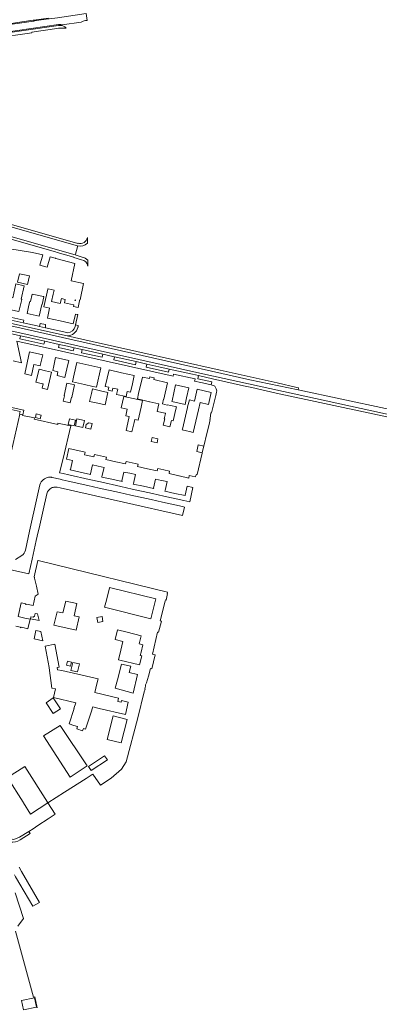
# Model space of a CAD drawing. Header units: metres. Extents: x 201541 to 204988, y 387833 to 394342.
# Tile 75 of 214: x 204253 to 204464, y 389381 to 389959. Entities that reach past the tile are written whole.
import ezdxf

# ---------------------------------------------------------------- set-up
doc = ezdxf.new("R2010")
doc.units = ezdxf.units.M
for name, color, linetype, lineweight in [('B-WE-OG-TERREIN_CULTUURSCHEIDING-GV', 7, 'Continuous', 18), ('B-WE-OG-TERREIN_ERF-GV', 7, 'Continuous', 18), ('B-WE-VH-VERHARDING_ASFALT-GV', 252, 'Continuous', 18), ('B-WE-VH-VERHARDING_BETONSTRAATSTEEN-GV', 252, 'Continuous', 18), ('B-WE-VH-VERHARDING_GESLOTEN-GV', 252, 'Continuous', 18), ('B-WE-VH-VERHARDING_TEGEL-GV', 252, 'Continuous', 18)]:
    doc.layers.add(name, color=color, linetype=linetype, lineweight=lineweight)

msp = doc.modelspace()

# ---------------------------------------------------------------- linework, layer by layer
at = {"layer": 'B-WE-OG-TERREIN_CULTUURSCHEIDING-GV'}
for points in [[(204258.091, 389482.862), (204252.465, 389479.418), (204249.124, 389478.079), (204246.06, 389478.666), (204243.524, 389481.086), (204233.879, 389497.338), (204232.663, 389496.556), (204236.045, 389490.831), (204242.257, 389480.187)], [(204252.92, 389477.966), (204258.786, 389481.716), (204258.091, 389482.862)]]:
    msp.add_lwpolyline(points, dxfattribs=at)
msp.add_lwpolyline([(204242.397, 389479.948, 0.443596), (204252.92, 389477.966)], format="xyb", dxfattribs=at)
at = {"layer": 'B-WE-OG-TERREIN_ERF-GV'}
for points in [[(204285.278, 389779.28), (204285.459, 389780.129), (204286.757, 389786.224), (204286.349, 389786.31), (204285.386, 389786.527), (204284.064, 389780.74), (204276.496, 389782.469), (204268.929, 389784.198), (204270.229, 389789.881), (204270.244, 389789.949), (204266.858, 389790.722), (204268.446, 389797.673), (204269.214, 389801.032), (204269.281, 389801.326), (204272.893, 389800.501), (204272.386, 389798.282), (204271.384, 389793.894), (204276.475, 389792.731), (204277.14, 389795.641), (204279.388, 389795.127), (204278.913, 389793.048), (204284.129, 389791.857), (204284.5, 389791.772), (204284.303, 389790.866), (204286.917, 389790.276), (204287.776, 389794.218), (204287.773, 389794.638), (204288.215, 389794.768), (204290.031, 389804.405), (204282.762, 389805.977), (204284.982, 389816.239), (204273.802, 389819.184), (204273.67, 389819.221), (204272.592, 389819.521), (204270.555, 389820.089), (204268.862, 389814.014), (204264.487, 389815.234), (204266.179, 389821.308), (204260.077, 389822.627), (204246.857, 389824.751)], [(204242.849, 389785.647), (204255.074, 389782.952), (204254.78, 389781.367), (204262.864, 389779.558), (204264.344, 389779.227), (204264.72, 389780.98), (204267.793, 389780.32), (204267.73, 389778.469), (204280.279, 389775.661), (204280.833, 389775.537)], [(204318.627, 389699.235), (204322.07, 389698.464), (204321.742, 389697), (204327.581, 389695.694), (204333.277, 389694.42), (204333.604, 389695.881), (204337.157, 389695.085), (204340.611, 389694.312), (204340.284, 389692.853), (204346.06, 389691.557), (204346.124, 389691.543), (204351.807, 389690.267), (204352.135, 389691.731), (204355.648, 389690.944), (204356.423, 389692.331), (204356.765, 389692.262), (204359.731, 389704.909), (204359.772, 389705.08), (204363.395, 389720.318), (204363.738, 389721.76), (204364.444, 389724.603), (204364.18, 389724.666), (204364.296, 389725.15), (204364.841, 389728.608), (204365.091, 389728.557), (204367.696, 389738.745), (204368.189, 389740.672), (204368.211, 389741.544), (204367.969, 389742.682), (204367.593, 389743.403), (204367.084, 389744.144), (204366.64, 389744.411), (204366.196, 389744.678), (204365.003, 389744.946), (204359.859, 389746.103), (204358.905, 389746.384), (204355.224, 389747.188), (204355.523, 389748.353), (204355.554, 389748.52), (204342.947, 389751.317), (204342.655, 389750), (204251.018, 389770.557), (204253.799, 389757.972), (204248.842, 389759.112)], [(204244.982, 389693.374), (204252.68, 389727.778), (204254.419, 389727.393), (204254.345, 389727.07), (204261.292, 389725.583), (204261.112, 389724.789), (204274.97, 389721.763), (204275.119, 389722.483), (204281.479, 389721.058), (204282.625, 389720.823), (204278.193, 389701.728), (204276.062, 389693.343), (204278.234, 389692.857), (204281.556, 389692.114), (204293.448, 389689.453), (204300.078, 389687.969), (204311.987, 389685.304), (204318.628, 389683.818), (204330.5, 389681.162), (204337.157, 389679.672), (204349.009, 389677.02), (204352.452, 389676.25), (204354.277, 389684.795), (204350.872, 389685.525), (204349.671, 389680.271), (204349.741, 389680.255), (204349.671, 389679.943), (204343.751, 389681.272), (204337.832, 389682.6), (204337.902, 389682.912), (204338.009, 389682.888), (204339.192, 389688.157), (204335.786, 389688.914), (204332.38, 389689.671), (204331.191, 389684.403), (204331.299, 389684.379), (204331.228, 389684.067), (204325.262, 389685.413), (204319.296, 389686.758), (204319.366, 389687.07), (204319.473, 389687.046), (204320.655, 389692.286), (204317.24, 389693.052), (204313.826, 389693.817), (204312.644, 389688.548), (204312.751, 389688.524), (204312.681, 389688.212), (204306.72, 389689.549), (204300.758, 389690.886), (204300.828, 389691.198), (204300.935, 389691.174), (204302.119, 389696.455), (204298.704, 389697.216), (204295.288, 389697.978), (204294.118, 389692.726), (204294.225, 389692.702), (204294.155, 389692.39), (204288.188, 389693.72), (204282.221, 389695.05), (204282.29, 389695.362), (204282.398, 389695.338), (204283.573, 389700.61), (204280.158, 389701.381), (204281.532, 389707.543), (204290.97, 389705.429), (204290.64, 389703.955), (204296.193, 389702.713), (204296.523, 389704.186), (204300.079, 389703.389), (204303.539, 389702.614), (204303.21, 389701.144), (204309.028, 389699.843), (204314.735, 389698.566), (204315.063, 389700.033), (204318.627, 389699.235)], [(204252.465, 389479.418), (204258.091, 389482.862), (204260.474, 389484.428), (204263.351, 389486.319), (204269.353, 389490.236), (204273.504, 389492.945), (204269.257, 389499.564), (204279.028, 389505.891), (204291.59, 389513.943), (204293.408, 389515.108), (204295.102, 389516.209), (204295.47, 389516.449), (204299.972, 389509.984), (204306.336, 389514.164), (204312.316, 389519.416), (204315.145, 389523.695), (204321.922, 389549.632), (204325.735, 389564.758), (204326.175, 389566.35), (204326.07, 389566.548), (204326.24, 389567.41), (204326.38, 389568.119), (204326.531, 389568.886), (204327.087, 389570.009), (204328.295, 389573.979), (204329.452, 389578.485), (204330.148, 389578.306), (204332.173, 389586.57), (204330.544, 389586.936), (204332.43, 389595.506), (204333.457, 389599.889), (204334.088, 389599.759), (204335.748, 389606.247), (204334.989, 389606.423), (204337.998, 389617.987), (204338.132, 389618.719), (204338.49, 389618.654), (204339.454, 389622.493), (204339.11, 389622.583), (204339.303, 389623.326), (204273.927, 389639.37), (204263.453, 389641.907), (204263.258, 389641.954), (204261.152, 389632.302)], [(204261.411, 389631.6), (204262.438, 389626.833), (204263.466, 389622.066), (204261.772, 389621.007), (204260.523, 389615.438), (204257.544, 389616.106), (204256.496, 389616.341), (204256.437, 389616.078), (204256.125, 389616.148), (204256.184, 389616.411), (204253.502, 389617.013), (204251.691, 389608.937), (204255.635, 389608.053), (204258.713, 389607.363), (204257.464, 389601.794), (204254.413, 389602.478), (204253.446, 389602.695), (204253.387, 389602.432), (204253.075, 389602.502), (204253.134, 389602.765), (204250.452, 389603.366)], [(204251.606, 389427.215), (204254.879, 389431.775), (204249.908, 389446.775)], [(204262.926, 389379.37), (204261.62, 389385.79), (204260.718, 389385.593), (204250.218, 389424.417)]]:
    msp.add_lwpolyline(points, dxfattribs=at)
for points in [[(204258.387, 389808.869), (204257.287, 389803.95), (204251.44, 389805.258), (204252.54, 389810.177)], [(204253.84, 389795.153), (204252.214, 389787.929), (204243.814, 389789.819), (204245.385, 389796.797), (204248.567, 389796.081), (204250.393, 389804.197), (204255.362, 389803.079), (204253.594, 389795.222), (204253.843, 389795.166)], [(204258.113, 389791.778), (204258.606, 389793.938), (204258.967, 389793.861), (204259.888, 389798.187), (204266.546, 389796.769), (204266.868, 389796.701), (204265.896, 389792.133), (204265.652, 389792.185), (204264.077, 389785.288), (204257, 389786.904)], [(204285.09, 389794.476), (204285.158, 389794.789), (204285.47, 389794.721), (204285.402, 389794.408)], [(204256.989, 389757.822), (204258.477, 389764.389), (204266.163, 389762.645), (204264.751, 389756.417), (204264.674, 389756.078), (204260.993, 389756.913), (204259.549, 389750.546), (204255.661, 389751.427), (204257.105, 389757.796)], [(204272.594, 389756.047), (204273.69, 389760.925), (204281.41, 389759.188), (204280.313, 389754.311), (204279.195, 389749.34), (204274.59, 389750.417), (204275.12, 389752.681), (204272.002, 389753.411)], [(204293.198, 389756.55), (204300.316, 389754.962), (204297.773, 389743.567), (204295.641, 389744.043), (204290.656, 389745.155), (204283.539, 389746.743), (204284.552, 389751.286), (204286.08, 389758.138)], [(204265.978, 389745.638), (204262.192, 389746.539), (204264.007, 389754.172), (204267.868, 389753.254), (204271.379, 389752.419), (204268.952, 389742.214), (204265.839, 389742.954), (204266.45, 389745.526)], [(204303.974, 389748.838), (204305.066, 389753.717), (204312.334, 389752.091), (204319.836, 389750.412), (204318.743, 389745.533), (204317.643, 389740.624), (204315.703, 389741.042), (204315.059, 389738.058), (204309.51, 389739.256), (204310.18, 389742.361), (204310.154, 389742.367), (204307.271, 389742.989), (204306.915, 389741.341), (204304.601, 389741.84), (204304.97, 389743.548), (204302.891, 389743.997)], [(204333.36, 389729.33), (204334.326, 389733.784), (204329.054, 389734.98), (204328.825, 389735.005), (204324.841, 389735.939), (204321.741, 389736.666), (204322.444, 389739.799), (204324.629, 389749.54), (204328.776, 389748.611), (204329.004, 389749.625), (204331.492, 389749.068), (204331.264, 389748.053), (204331.411, 389748.02), (204339.394, 389746.231), (204337.213, 389736.505), (204336.99, 389736.564), (204336.417, 389733.752), (204339.218, 389733.088), (204339.223, 389733.087), (204339.222, 389733.207), (204341.391, 389732.758), (204344.624, 389732.088), (204344.304, 389730.68), (204342.743, 389723.814), (204341.643, 389724.065), (204340.81, 389720.4), (204336.874, 389721.294), (204337.712, 389724.98), (204337.445, 389725.041), (204338.145, 389728.219), (204337.96, 389728.262)], [(204280.32, 389745.972), (204283.222, 389745.324), (204284.819, 389744.968), (204283.181, 389737.626), (204282.986, 389737.669), (204282.282, 389734.513), (204278.173, 389735.429), (204278.877, 389738.586), (204278.682, 389738.63)], [(204300.018, 389741.508), (204304.402, 389740.521), (204302.755, 389733.206), (204298.55, 389734.153), (204293.662, 389735.254), (204294.728, 389739.989), (204295.309, 389742.568)], [(204342.027, 389735.592), (204344.13, 389744.961), (204351.878, 389743.222), (204350.539, 389737.261), (204349.676, 389733.417), (204341.929, 389735.157)], [(204358.471, 389734.579), (204357.483, 389730.217), (204354.494, 389717.028), (204352.299, 389717.525), (204350.433, 389717.948), (204348.021, 389718.495), (204348.041, 389718.585), (204348.143, 389719.033), (204350.997, 389731.627), (204351.085, 389732.035), (204352.273, 389736.083), (204355.126, 389735.438), (204356.694, 389742.379), (204364.998, 389740.501), (204363.413, 389733.466)], [(204324.784, 389735.701), (204323.946, 389731.93), (204322.239, 389724.245), (204320.151, 389724.709), (204319.739, 389722.852), (204319.397, 389721.313), (204318.537, 389717.439), (204315.022, 389718.22), (204316.637, 389725.489), (204316.854, 389726.466), (204314.882, 389726.84), (204315.728, 389730.743), (204312.176, 389731.532), (204313.652, 389738.174), (204319.213, 389736.939)], [(204254.426, 389727.423), (204252.596, 389727.836), (204252.888, 389729.24), (204233.349, 389733.603), (204233.648, 389734.865), (204255.049, 389730.103), (204254.483, 389727.41)], [(204264.72, 389725.094), (204261.846, 389725.72), (204262.315, 389727.873), (204265.189, 389727.247)], [(204281.822, 389725.012), (204285.359, 389724.215), (204284.611, 389720.9), (204281.074, 389721.697)], [(204290.655, 389724.099), (204289.757, 389720), (204285.316, 389720.973), (204286.214, 389725.072)], [(204295.228, 389722.238), (204294.469, 389719.057), (204291.232, 389719.84), (204291.618, 389721.614), (204293.284, 389722.744)], [(204330.348, 389714.1), (204333.735, 389713.361), (204333.212, 389710.961), (204329.824, 389711.7)], [(204356.501, 389705.847), (204357.439, 389709.801), (204360.625, 389709.046), (204359.687, 389705.091)], [(204332.522, 389619.327), (204329.661, 389607.716), (204302.46, 389614.418), (204303.506, 389618.667), (204305.296, 389625.931), (204305.32, 389626.028)], [(204272.688, 389603.916), (204274.7, 389611.844), (204277.916, 389611.094), (204279.787, 389618.019), (204286.211, 389616.556), (204284.6, 389609.485), (204287.581, 389608.806), (204285.787, 389600.931)], [(204263.15, 389610.541), (204264.091, 389606.617), (204259.012, 389607.676), (204259.273, 389608.824), (204260.52, 389608.536), (204261.36, 389609.198), (204261.771, 389610.838)], [(204301.471, 389606.086), (204298.421, 389605.561), (204297.932, 389608.401), (204300.982, 389608.926)], [(204261.058, 389595.851), (204262.178, 389600.805), (204264.965, 389600.175), (204266.149, 389594.701)], [(204310.652, 389583.647), (204312.011, 389589.341), (204313.196, 389594.306), (204308.632, 389595.484), (204310.088, 389601.127), (204315.744, 389599.746), (204323.942, 389597.744), (204322.756, 389592.888), (204324.912, 389592.361), (204323.857, 389588.04), (204323.387, 389586.114), (204324.3, 389585.891), (204323.014, 389580.626), (204311.435, 389583.456)], [(204274.856, 389577.74), (204277.425, 389577.3), (204298.618, 389572.338), (204297.937, 389569.426), (204296.741, 389564.32), (204310.66, 389561.066), (204310.225, 389559.204), (204312.179, 389558.74), (204312.391, 389559.635), (204316.303, 389558.705), (204314.641, 389551.525), (204299.188, 389555.104), (204295.541, 389555.949), (204294.308, 389552.251), (204291.18, 389542.867), (204289.992, 389543.263), (204289.56, 389541.968), (204286.097, 389543.123), (204286.539, 389544.449), (204284.505, 389545.129), (204281.722, 389546.078), (204284.568, 389554.981), (204284.38, 389555.044), (204285.5, 389558.386), (204272.52, 389561.426), (204273.702, 389566.475), (204271.481, 389566.995), (204269.983, 389578.848), (204269.958, 389579.049), (204267.514, 389591.642), (204273.244, 389592.7), (204275.721, 389579.282), (204274.609, 389579.077)], [(204280.056, 389580.387), (204280.617, 389582.728), (204282.99, 389582.16), (204282.429, 389579.819)], [(204282.68, 389577.373), (204283.745, 389582.047), (204287.651, 389581.158), (204286.586, 389576.483)], [(204312.102, 389566.034), (204308.717, 389566.886), (204309.991, 389571.751), (204312.372, 389581.127), (204317.8, 389579.821), (204316.907, 389576.109), (204321.777, 389574.937), (204319.141, 389563.985)], [(204272.36, 389552.037), (204268.097, 389558.435), (204272.321, 389561.245), (204276.584, 389554.846)], [(204303.977, 389536.887), (204307.401, 389550.677), (204315.608, 389548.639), (204312.184, 389534.85)], [(204282.189, 389514.709), (204266.699, 389539.002), (204276.391, 389545.097), (204292.187, 389521.363)], [(204304.076, 389524.903), (204294.656, 389518.62), (204293.051, 389521.027), (204302.471, 389527.31)], [(204269.257, 389499.564), (204259.093, 389493.099), (204254.98, 389499.621), (204254.738, 389500), (204245.504, 389514.467), (204255.657, 389520.948), (204268.98, 389500)], [(204254.823, 389378.26), (204253.718, 389383.691), (204261.324, 389385.238), (204262.428, 389379.807)]]:
    msp.add_lwpolyline(points, close=True, dxfattribs=at)
for points in [[(204280.833, 389775.537, 0.3127325), (204285.278, 389779.28)], [(204261.152, 389632.302, -0.0252267), (204261.26, 389632.078)], [(204261.26, 389632.078, -0.0489451), (204261.411, 389631.6)]]:
    msp.add_lwpolyline(points, format="xyb", dxfattribs=at)
at = {"layer": 'B-WE-VH-VERHARDING_ASFALT-GV'}
for points in [[(204206.489, 389788.729), (204205.879, 389786.005), (204247.543, 389776.629), (204360.166, 389751.388), (204479.672, 389725.212), (204540.534, 389712.101), (204583.991, 389702.291), (204585.206, 389701.987)], [(204588.629, 389701.223), (204590.522, 389700.815), (204591.171, 389703.83), (204492.838, 389725.643), (204415.975, 389741.984), (204387.672, 389748.001), (204255.327, 389777.796), (204206.489, 389788.729)], [(204232.1, 389778.526), (204253.065, 389773.825), (204258.597, 389772.585), (204267.319, 389770.629), (204275.822, 389768.722), (204280.673, 389767.634), (204284.532, 389766.769), (204289.37, 389765.684), (204301.501, 389762.964), (204307.262, 389761.672), (204308.28, 389761.444), (204320.982, 389758.596), (204327.222, 389757.196), (204334.202, 389755.631), (204340.403, 389754.241), (204354.096, 389751.17), (204357.518, 389750.403), (204365.812, 389748.543), (204383.958, 389744.474), (204388.823, 389743.383), (204403.144, 389740.172), (204488.258, 389721.819)], [(204479.672, 389725.212), (204360.166, 389751.388), (204247.543, 389776.629)], [(204269.743, 389690.734), (204269.639, 389690.722)], [(204274.55, 389684.875), (204276.483, 389684.44), (204313.555, 389676.131), (204348.179, 389668.364), (204349.283, 389673.239), (204348.183, 389673.485), (204336.365, 389676.132), (204329.708, 389677.623), (204317.833, 389680.283), (204311.166, 389681.776), (204299.312, 389684.431), (204292.657, 389685.921), (204281.075, 389688.515), (204277.576, 389689.299), (204276.337, 389689.578), (204271.693, 389690.626)], [(204264.56, 389686.375), (204262.978, 389679.306), (204258.472, 389659.132), (204256.006, 389647.934)], [(204232.783, 389639.738), (204244.874, 389637.009), (204258.036, 389634.018), (204259.968, 389642.701), (204262.418, 389653.714), (204262.96, 389656.14), (204264.412, 389662.638), (204266.353, 389671.327), (204268.523, 389681.017)], [(204253.831, 389644.779), (204250.266, 389642.5)], [(204249.66, 389457.356), (204250.269, 389456.288), (204260.353, 389439.038), (204264.27, 389441.247), (204253.773, 389459.443), (204252.404, 389461.821)]]:
    msp.add_lwpolyline(points, dxfattribs=at)
msp.add_lwpolyline([(204415.309, 389743.488), (204403.742, 389746.1), (204370.257, 389753.662), (204321.367, 389764.598), (204295.252, 389770.326), (204280.506, 389773.755), (204246.101, 389781.326), (204206.814, 389790.179), (204206.705, 389789.691), (204206.489, 389788.729), (204255.327, 389777.796), (204387.672, 389748.001), (204415.975, 389741.984), (204416.266, 389743.272)], close=True, dxfattribs=at)
for points in [[(204269.639, 389690.722, 0.3006571), (204264.56, 389686.375)], [(204271.32, 389690.696, 0.0658647), (204269.743, 389690.734)], [(204271.693, 389690.626, 0.0160246), (204271.32, 389690.696)], [(204268.523, 389681.017, -0.2229394), (204271.341, 389684.452)], [(204271.341, 389684.452, -0.0904903), (204273.141, 389684.943)], [(204273.141, 389684.943, -0.068146), (204274.55, 389684.875)], [(204256.006, 389647.934, -0.2018816), (204253.831, 389644.779)]]:
    msp.add_lwpolyline(points, format="xyb", dxfattribs=at)
at = {"layer": 'B-WE-VH-VERHARDING_BETONSTRAATSTEEN-GV'}
for points in [[(204292.202, 389958.772), (204291.673, 389962.842), (204274.858, 389960.432), (204269.911, 389959.705), (204269.624, 389959.704), (204269.46, 389959.736), (204261.168, 389958.548), (204261.008, 389958.471), (204260.742, 389958.413), (204217.757, 389952.268), (204208.035, 389951.001), (204198.603, 389949.898), (204191.654, 389949.136), (204185.12, 389948.67), (204173.277, 389947.799), (204155.073, 389946.673), (204154.424, 389946.662), (204153.777, 389946.726), (204153.142, 389946.864), (204152.528, 389947.075), (204151.942, 389947.355), (204151.392, 389947.701), (204148.452, 389943.533)], [(204151.68, 389948.11), (204151.392, 389947.701), (204151.942, 389947.355), (204152.528, 389947.075), (204153.142, 389946.864), (204153.777, 389946.726), (204154.424, 389946.662), (204155.073, 389946.673), (204173.277, 389947.799), (204185.12, 389948.67), (204191.654, 389949.136), (204198.603, 389949.898), (204208.035, 389951.001), (204217.757, 389952.268), (204260.742, 389958.413), (204261.008, 389958.471), (204261.168, 389958.548), (204269.46, 389959.736)], [(204269.473, 389960.243), (204261.022, 389959.032), (204260.844, 389958.947), (204260.696, 389958.914), (204260.653, 389958.905), (204253.981, 389957.95), (204247.77, 389957.061), (204233.039, 389954.958), (204217.826, 389952.783), (204214.729, 389952.369), (204207.974, 389951.497), (204201.205, 389950.706), (204199.391, 389950.494), (204198.547, 389950.395), (204191.609, 389949.634), (204185.666, 389949.211), (204173.244, 389948.298), (204164.206, 389947.738)], [(204275.338, 389956.39), (204251.42, 389952.973), (204237.245, 389950.947)], [(204237.245, 389950.947), (204251.42, 389952.973), (204275.338, 389956.39)], [(204237.321, 389950.453), (204275.404, 389955.894)], [(204275.623, 389955.916), (204277.669, 389956.212)], [(204277.669, 389956.212), (204288.747, 389957.812)]]:
    msp.add_lwpolyline(points, dxfattribs=at)
for points in [[(204275.583, 389956.414, 0.0076898), (204275.338, 389956.39)], [(204275.338, 389956.39, -0.0076898), (204275.583, 389956.414)], [(204275.404, 389955.894, -0.0104052), (204275.623, 389955.916)], [(204275.898, 389956.431, 0.0156563), (204275.583, 389956.414)], [(204275.583, 389956.414, -0.0156563), (204275.898, 389956.431)], [(204277.669, 389956.212, 0.0751369), (204275.898, 389956.431)], [(204275.898, 389956.431, -0.0751369), (204277.669, 389956.212)], [(204288.747, 389957.812, -0.0753109), (204290.402, 389958.553)], [(204290.402, 389958.553, -0.0749717), (204292.202, 389958.772)]]:
    msp.add_lwpolyline(points, format="xyb", dxfattribs=at)
at = {"layer": 'B-WE-VH-VERHARDING_GESLOTEN-GV'}
msp.add_lwpolyline([(204247.457, 389831.989), (204285.195, 389821.182), (204285.329, 389821.664), (204286.528, 389825.991), (204286.662, 389826.473), (204247.366, 389837.675)], dxfattribs=at)
at = {"layer": 'B-WE-VH-VERHARDING_TEGEL-GV'}
for points in [[(204275.404, 389955.894), (204237.321, 389950.453)], [(204233.476, 389947.899), (204237.48, 389948.463), (204259.727, 389951.599), (204259.689, 389952.012), (204274.444, 389954.119), (204275.43, 389954.26)], [(204276.614, 389954.259), (204279.989, 389954.26)], [(204286.922, 389828.088), (204286.85, 389827.872), (204247.903, 389839.006)], [(204247.366, 389837.675), (204286.662, 389826.473)], [(204246.923, 389830.66), (204247.174, 389830.588), (204248.951, 389830.079), (204271.561, 389823.603), (204273.616, 389823.014), (204274.586, 389822.736), (204284.349, 389819.94), (204284.35, 389819.695), (204288.963, 389818.4)], [(204289.346, 389819.97), (204285.195, 389821.182), (204247.457, 389831.989)], [(204292.396, 389828.062), (204292.396, 389831.396)], [(204292.63, 389814.633), (204292.63, 389818.162)], [(204191.285, 389793.679), (204206.147, 389790.329), (204206.814, 389790.179), (204246.101, 389781.326), (204280.506, 389773.755)], [(204254.78, 389781.367), (204242.445, 389784.127), (204239.513, 389784.783), (204237.686, 389785.192), (204224.441, 389788.156), (204216.083, 389790.044), (204212.543, 389790.844), (204211.605, 389791.056), (204208.585, 389791.744), (204207.426, 389792.009), (204194.004, 389795.069), (204193.723, 389795.113), (204192.712, 389795.341)], [(204280.833, 389775.537), (204280.279, 389775.661), (204267.73, 389778.469), (204264.344, 389779.227), (204262.864, 389779.558), (204254.78, 389781.367)], [(204251.018, 389770.557), (204342.655, 389750), (204342.947, 389751.317), (204355.554, 389748.52), (204355.523, 389748.353), (204355.224, 389747.188), (204358.905, 389746.384), (204359.859, 389746.103), (204365.003, 389744.946), (204365.39, 389746.665), (204357.096, 389748.525), (204357.518, 389750.403), (204354.096, 389751.17), (204340.403, 389754.241), (204339.993, 389752.41), (204326.812, 389755.367), (204327.222, 389757.196), (204320.982, 389758.596), (204320.571, 389756.765), (204307.87, 389759.614), (204308.28, 389761.444), (204307.262, 389761.672), (204301.501, 389762.964), (204301.091, 389761.133), (204288.96, 389763.855), (204289.37, 389765.684), (204284.532, 389766.769), (204284.121, 389764.939), (204275.412, 389766.892), (204275.822, 389768.722), (204267.319, 389770.629), (204266.909, 389768.799), (204252.654, 389771.996), (204253.065, 389773.825), (204232.1, 389778.526)], [(204286.873, 389779.072), (204286.918, 389779.277), (204287.03, 389779.786), (204285.459, 389780.129), (204285.278, 389779.28)]]:
    msp.add_lwpolyline(points, dxfattribs=at)
for points in [[(204275.623, 389955.916, 0.0104052), (204275.404, 389955.894)], [(204279.989, 389954.26, 0.225133), (204275.623, 389955.916)], [(204275.43, 389954.26, -0.0768561), (204276.614, 389954.259)], [(204286.662, 389826.473, 0.2688457), (204292.396, 389828.062)], [(204292.396, 389831.396, -0.4392669), (204286.922, 389828.088)], [(204288.963, 389818.4, -0.318813), (204292.63, 389814.633)], [(204292.63, 389818.162, 0.1564375), (204289.346, 389819.97)], [(204280.506, 389773.755, 0.3351186), (204286.79, 389778.691)], [(204285.278, 389779.28, -0.3127325), (204280.833, 389775.537)], [(204286.79, 389778.691, 0.0180862), (204286.873, 389779.072)]]:
    msp.add_lwpolyline(points, format="xyb", dxfattribs=at)
msp.add_lwpolyline([(204252.596, 389727.836), (204254.426, 389727.423), (204254.483, 389727.41), (204255.049, 389730.103), (204233.648, 389734.865), (204233.349, 389733.603), (204252.888, 389729.24)], close=True, dxfattribs=at)

doc.saveas('drawing.dxf')
